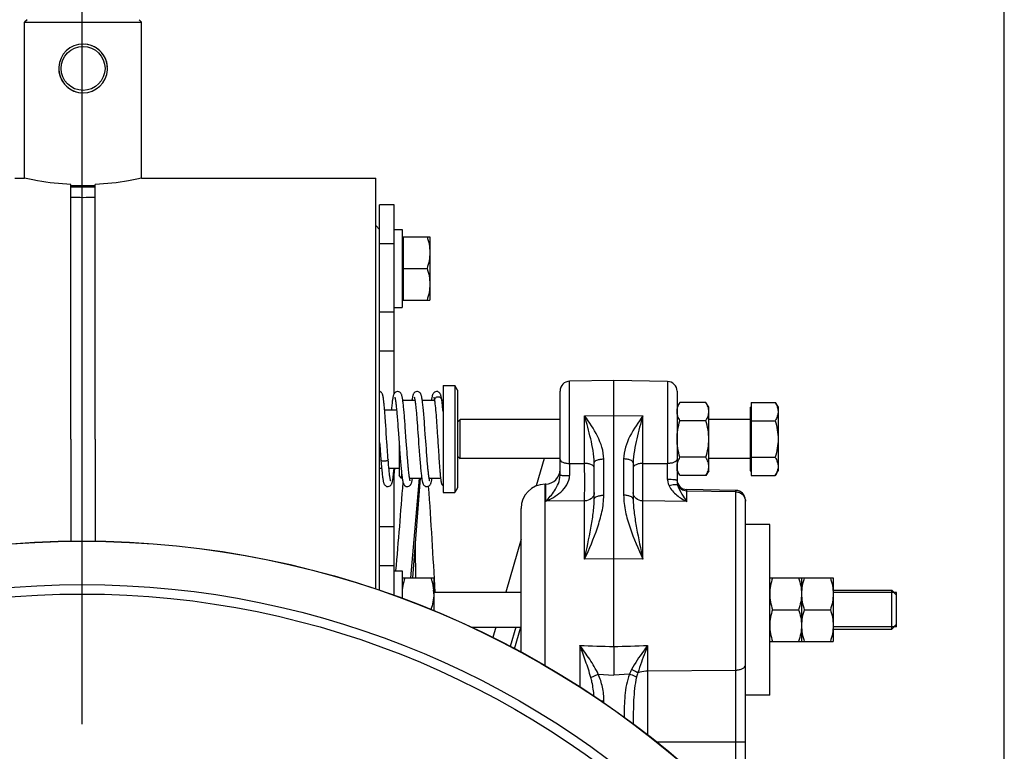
# Model space of a CAD drawing. Header units: millimetres. Extents: x 0 to 594, y 0 to 420.
# Tile 38 of 51: x 503 to 544, y 247 to 277. Entities that reach past the tile are written whole.
import ezdxf

# ---------------------------------------------------------------- set-up
doc = ezdxf.new("R2010")
doc.units = ezdxf.units.MM
doc.header["$LTSCALE"] = 32.67
doc.layers.get('0').update_dxf_attribs({"linetype": 'CONTINUOUS'})
doc.layers.add('3_ALL_AXES', color=7, linetype='CONTINUOUS')
doc.styles.get("Standard").update_dxf_attribs({"font": 'arial.ttf'})
doc.dimstyles.new('DIMSTYLE_1', dxfattribs={"dimtxt": 3, "dimasz": 3, "dimexe": 2, "dimexo": 1.5, "dimgap": 0.75, "dimtad": 1, "dimdec": 1, "dimlfac": 5, "dimdsep": 46, "dimtxsty": 'STANDARD', "dimblk": '_FILLED', "dimblk1": '_FILLED', "dimblk2": '_FILLED', "dimcen": 0.09, "dimadec": 1, "dimazin": 2, "dimtp": 0.5, "dimtm": 0.5, "dimtfac": 1, "dimtdec": 1, "dimtofl": 0, "dimtmove": 0, "dimatfit": 3, "dimldrblk": '_FILLED', "dimfxl": 1, "dimtolj": 1, "dimarcsym": 0})
doc.dimstyles.new('DIMSTYLE_4', dxfattribs={"dimtxt": 3, "dimasz": 3, "dimexe": 2, "dimexo": 1.5, "dimgap": 0.75, "dimtad": 1, "dimdec": 0, "dimlfac": 5, "dimdsep": 46, "dimtxsty": 'STANDARD', "dimblk": '_FILLED', "dimblk1": '_FILLED', "dimblk2": '_FILLED', "dimcen": 0.09, "dimadec": 0, "dimazin": 2, "dimtp": 0.5, "dimtm": 0.5, "dimtfac": 1, "dimtdec": 0, "dimtofl": 0, "dimtmove": 0, "dimatfit": 3, "dimldrblk": '_FILLED', "dimfxl": 1, "dimtolj": 1, "dimarcsym": 0})

# ---------------------------------------------------------------- blocks, each defined once
blk = doc.blocks.new('_FILLED')
at = {"color": 0, "linetype": 'BYBLOCK'}
blk.add_solid([(0, 0), (-1, 0.25), (-1, -0.25)], dxfattribs=at)
blk = doc.blocks.new('*D10')
at = {"color": 2, "linetype": 'CONTINUOUS'}
for p, q in [((452.62, 193.91), (452.62, 289.426)), ((505.76, 248.014), (505.76, 289.426)), ((452.62, 287.426), (479.19, 287.426)), ((505.76, 287.426), (479.19, 287.426))]:
    blk.add_line(p, q, dxfattribs=at)
at = {"color": 2, "linetype": 'CONTINUOUS', "xscale": 3, "yscale": 3, "zscale": 3, "rotation": 180}
blk.add_blockref('_FILLED', (452.62, 287.426), dxfattribs=at)
at = {"color": 2, "linetype": 'CONTINUOUS', "xscale": 3, "yscale": 3, "zscale": 3}
blk.add_blockref('_FILLED', (505.76, 287.426), dxfattribs=at)
at = {"color": 2, "linetype": 'CONTINUOUS', "insert": (479.19, 291.176), "char_height": 3, "width": 6.99257, "attachment_point": 2, "line_spacing_factor": 0.9}
blk.add_mtext('266', dxfattribs=at)
blk = doc.blocks.new('*D11')
at = {"color": 2, "linetype": 'CONTINUOUS'}
for p, q in [((505.76, 248.014), (505.76, 289.101)), ((543.568, 219.21), (543.568, 289.101)), ((505.76, 287.101), (524.664, 287.101)), ((543.568, 287.101), (524.664, 287.101))]:
    blk.add_line(p, q, dxfattribs=at)
at = {"color": 2, "linetype": 'CONTINUOUS', "xscale": 3, "yscale": 3, "zscale": 3, "rotation": 180}
blk.add_blockref('_FILLED', (505.76, 287.101), dxfattribs=at)
at = {"color": 2, "linetype": 'CONTINUOUS', "xscale": 3, "yscale": 3, "zscale": 3}
blk.add_blockref('_FILLED', (543.568, 287.101), dxfattribs=at)
at = {"color": 2, "linetype": 'CONTINUOUS', "insert": (524.664, 290.851), "char_height": 3, "width": 6.99257, "attachment_point": 2, "line_spacing_factor": 0.9}
blk.add_mtext('189', dxfattribs=at)

msp = doc.modelspace()

# ---------------------------------------------------------------- linework, layer by layer
at = {"color": 7, "linetype": 'CONTINUOUS'}
for p, q in [((503.5, 276.91), (503.4, 276.81)), ((503.4, 270.41), (503.4, 276.81)), ((503.4, 276.81), (508.2, 276.81)), ((508.1, 276.91), (508.2, 276.81)), ((508.2, 270.41), (508.2, 276.81)), ((505.3, 259.71), (505.3, 270.149)), ((506.3, 259.71), (506.3, 270.149)), ((518.56, 269.31), (517.96, 269.31)), ((518.56, 261.583), (518.56, 269.31)), ((518.56, 268.31), (518.88, 268.31)), ((518.88, 268.31), (518.88, 265.11)), ((518.88, 268.01), (518.92, 268.01)), ((518.92, 268.01), (518.92, 265.41)), ((518.88, 265.41), (518.92, 265.41)), ((518.56, 265.11), (518.88, 265.11)), ((518.56, 263.31), (517.96, 263.31)), ((527.56, 262.11), (525.753, 262.079)), ((527.56, 251.195), (527.56, 262.11)), ((529.767, 262.072), (527.56, 262.11)), ((520.56, 261.91), (521.045, 261.91)), ((521.045, 261.91), (521.045, 257.51)), ((521.16, 261.71), (521.045, 261.91)), ((521.16, 261.71), (521.16, 257.71)), ((525.36, 258.225), (525.36, 261.679)), ((530.16, 261.672), (530.16, 258.003)), ((518.909, 261.31), (519.408, 261.31)), ((519.709, 261.31), (520.208, 261.31)), ((520.21, 261.297), (520.212, 261.282)), ((520.508, 261.31), (520.56, 261.31)), ((518.164, 260.91), (518.655, 260.91)), ((520.256, 260.894), (520.265, 260.796)), ((533.16, 261.01), (533.16, 258.41)), ((533.16, 261.01), (533.2, 261.01)), ((533.2, 261.211), (533.2, 258.209)), ((521.16, 260.41), (521.26, 260.51)), ((521.26, 258.91), (521.26, 260.51)), ((525.36, 260.51), (521.26, 260.51)), ((533.16, 260.51), (531.46, 260.51)), ((518.212, 260.262), (518.201, 260.411)), ((518.222, 260.105), (518.212, 260.262)), ((518.72, 260.107), (518.733, 259.928)), ((519.025, 260.027), (519.014, 260.184)), ((519.519, 260.123), (519.531, 259.964)), ((519.833, 259.916), (519.82, 260.097)), ((518.258, 259.573), (518.246, 259.76)), ((518.733, 259.928), (518.76, 259.55)), ((519.864, 259.474), (519.833, 259.916)), ((518.76, 259.55), (518.774, 259.356)), ((518.76, 259.549), (518.76, 258.21)), ((519.075, 259.327), (519.064, 259.478)), ((519.085, 259.182), (519.075, 259.327)), ((519.561, 259.534), (519.574, 259.352)), ((519.876, 259.307), (519.864, 259.474)), ((518.318, 258.77), (518.31, 258.859)), ((520.374, 259.192), (520.384, 259.036)), ((521.16, 259.01), (521.26, 258.91)), ((525.36, 258.91), (521.26, 258.91)), ((533.16, 258.91), (531.46, 258.91)), ((517.96, 258.51), (518.041, 258.51)), ((518.341, 258.51), (518.76, 258.51)), ((518.56, 253.294), (518.56, 258.51)), ((519.943, 258.492), (519.937, 258.546)), ((526.76, 257.244), (526.76, 258.732)), ((528.36, 258.732), (528.36, 257.244)), ((518.86, 258.11), (518.76, 258.21)), ((518.86, 258.324), (518.86, 258.11)), ((518.86, 258.11), (518.887, 258.11)), ((519.189, 258.11), (519.687, 258.11)), ((519.234, 254.01), (519.593, 258.11)), ((519.319, 254.01), (519.637, 258.11)), ((519.989, 258.11), (520.458, 258.11)), ((533.16, 258.41), (533.2, 258.41)), ((521.16, 257.71), (521.045, 257.51)), ((524.771, 257.861), (524.743, 257.861)), ((532.567, 257.603), (530.553, 257.638)), ((520.56, 257.51), (521.045, 257.51)), ((523.76, 250.969), (523.76, 256.861)), ((532.96, 245.507), (532.96, 257.203)), ((518.56, 256.11), (517.96, 256.11)), ((518.56, 254.31), (518.88, 254.31)), ((518.88, 254.31), (518.88, 253.177)), ((538.96, 251.91), (538.96, 253.51)), ((539.16, 253.31), (538.96, 253.51)), ((539.16, 252.01), (539.16, 253.41)), ((523.546, 251.99), (523.32, 251.2)), ((539.16, 252.11), (538.96, 251.91))]:
    msp.add_line(p, q, dxfattribs=at)
at = {"color": 3, "linetype": 'CONTINUOUS'}
msp.add_line((517.96, 267.971), (517.96, 269.31), dxfattribs=at)
at = {"color": 9, "linetype": 'CONTINUOUS'}
for p, q in [((518.56, 267.71), (517.96, 267.71)), ((518.56, 264.91), (517.96, 264.91)), ((525.753, 258.706), (525.753, 262.079)), ((529.767, 262.072), (529.767, 258.705)), ((526.367, 260.662), (527.56, 260.67)), ((526.367, 258.707), (526.367, 260.662)), ((527.56, 260.67), (528.753, 260.662)), ((528.753, 258.707), (528.753, 260.662)), ((524.708, 258.91), (524.386, 257.788)), ((527.153, 257.404), (527.153, 258.892)), ((527.967, 258.892), (527.967, 257.404)), ((518.56, 258.227), (518.581, 258.51)), ((518.56, 258.227), (518.581, 258.51)), ((525.753, 258.706), (526.367, 258.707)), ((528.753, 258.707), (529.767, 258.705)), ((524.743, 250.417), (524.743, 257.861)), ((524.771, 257.155), (524.771, 257.861)), ((530.553, 257.153), (530.553, 257.638)), ((532.567, 257.542), (530.553, 257.575)), ((532.567, 245.507), (532.567, 257.603)), ((526.367, 257.169), (524.771, 257.155)), ((526.367, 254.782), (526.367, 257.169)), ((528.753, 254.782), (528.753, 257.169)), ((530.553, 257.153), (528.753, 257.169)), ((523.76, 255.605), (523.137, 253.43)), ((527.56, 254.79), (526.367, 254.782)), ((528.753, 254.782), (527.56, 254.79)), ((518.56, 254.51), (517.96, 254.51)), ((522.724, 251.99), (522.603, 251.568)), ((523.496, 251.108), (523.749, 251.99)), ((526.171, 251.245), (526.171, 249.543)), ((527.56, 251.195), (527.56, 250.025)), ((528.95, 251.245), (528.95, 247.579)), ((526.621, 249.931), (526.928, 250.063)), ((526.928, 250.063), (527.56, 250.025)), ((528.204, 250.063), (527.56, 250.025)), ((528.95, 250.204), (532.567, 250.235)), ((527.039, 248.969), (527.16, 248.969)), ((527.16, 248.886), (527.16, 248.969)), ((529.323, 247.288), (532.96, 247.288))]:
    msp.add_line(p, q, dxfattribs=at)
at = {"color": 2, "linetype": 'CONTINUOUS'}
for p, q in [((539.16, 253.41), (536.56, 253.41)), ((539.16, 252.01), (536.56, 252.01))]:
    msp.add_line(p, q, dxfattribs=at)
at = {"color": 7, "linetype": 'CONTINUOUS'}
for points in [[(518.201, 260.411), (518.196, 260.482), (518.192, 260.551), (518.187, 260.618), (518.182, 260.682), (518.177, 260.745), (518.172, 260.805), (518.168, 260.863), (518.163, 260.918), (518.159, 260.971), (518.154, 261.022), (518.15, 261.07), (518.146, 261.116), (518.141, 261.159), (518.137, 261.199), (518.133, 261.238), (518.129, 261.274), (518.125, 261.307), (518.121, 261.339), (518.117, 261.368), (518.113, 261.395), (518.109, 261.42), (518.105, 261.443), (518.101, 261.464), (518.097, 261.483), (518.092, 261.502), (518.087, 261.519), (518.082, 261.536), (518.075, 261.553), (518.067, 261.572), (518.054, 261.592), (518.035, 261.614), (518.006, 261.636), (517.971, 261.653), (517.96, 261.656)], [(518.698, 261.66), (518.689, 261.66), (518.649, 261.652), (518.612, 261.634), (518.582, 261.61), (518.563, 261.588), (518.55, 261.567), (518.54, 261.547), (518.533, 261.527), (518.526, 261.505), (518.519, 261.483), (518.513, 261.458), (518.508, 261.432), (518.502, 261.403), (518.496, 261.371), (518.491, 261.336), (518.485, 261.299), (518.479, 261.258), (518.474, 261.213), (518.468, 261.165), (518.462, 261.114), (518.456, 261.059), (518.45, 261), (518.444, 260.937), (518.441, 260.91)], [(519.014, 260.184), (519.008, 260.261), (519.002, 260.337), (518.997, 260.413), (518.991, 260.486), (518.985, 260.558), (518.979, 260.629), (518.974, 260.697), (518.968, 260.763), (518.962, 260.828), (518.957, 260.89), (518.951, 260.949), (518.946, 261.006), (518.94, 261.061), (518.934, 261.113), (518.929, 261.162), (518.923, 261.208), (518.918, 261.251), (518.912, 261.291), (518.907, 261.329), (518.901, 261.364), (518.896, 261.396), (518.89, 261.425), (518.884, 261.452), (518.878, 261.477), (518.872, 261.5), (518.865, 261.522), (518.857, 261.543), (518.847, 261.564), (518.834, 261.586), (518.816, 261.608), (518.788, 261.631), (518.753, 261.65), (518.712, 261.659), (518.698, 261.66)], [(519.498, 261.66), (519.489, 261.66), (519.448, 261.652), (519.411, 261.633), (519.382, 261.609), (519.363, 261.587), (519.35, 261.566), (519.34, 261.547), (519.333, 261.527), (519.326, 261.506), (519.32, 261.483), (519.314, 261.459), (519.308, 261.433), (519.302, 261.405), (519.297, 261.374), (519.291, 261.34), (519.287, 261.31)], [(519.82, 260.097), (519.813, 260.187), (519.807, 260.276), (519.8, 260.363), (519.794, 260.449), (519.787, 260.532), (519.781, 260.613), (519.774, 260.691), (519.768, 260.766), (519.762, 260.838), (519.755, 260.906), (519.749, 260.971), (519.743, 261.031), (519.737, 261.088), (519.731, 261.141), (519.725, 261.19), (519.72, 261.235), (519.714, 261.277), (519.709, 261.316), (519.703, 261.351), (519.698, 261.384), (519.692, 261.413), (519.687, 261.44), (519.681, 261.465), (519.676, 261.487), (519.67, 261.508), (519.663, 261.528), (519.656, 261.547), (519.646, 261.566), (519.634, 261.587), (519.616, 261.608), (519.588, 261.632), (519.552, 261.65), (519.511, 261.659), (519.498, 261.66)], [(520.298, 261.66), (520.289, 261.66), (520.249, 261.652), (520.212, 261.634), (520.183, 261.611), (520.164, 261.589), (520.151, 261.568), (520.142, 261.549), (520.134, 261.53), (520.127, 261.51), (520.121, 261.489), (520.115, 261.465), (520.109, 261.44), (520.104, 261.413), (520.099, 261.384), (520.093, 261.352), (520.088, 261.318), (520.087, 261.31)], [(520.508, 261.319), (520.505, 261.338), (520.5, 261.368), (520.495, 261.396), (520.491, 261.422), (520.486, 261.446), (520.481, 261.468), (520.476, 261.488), (520.47, 261.506), (520.464, 261.524), (520.458, 261.541), (520.45, 261.559), (520.44, 261.577), (520.427, 261.596), (520.407, 261.617), (520.379, 261.637), (520.345, 261.653), (520.307, 261.66), (520.298, 261.66)], [(518.583, 261.424), (518.583, 261.424), (518.585, 261.418), (518.587, 261.41), (518.59, 261.398), (518.594, 261.383), (518.598, 261.365), (518.602, 261.343), (518.606, 261.319), (518.611, 261.292), (518.615, 261.262), (518.62, 261.228), (518.625, 261.192), (518.63, 261.153), (518.635, 261.11), (518.64, 261.065), (518.645, 261.016), (518.65, 260.964), (518.656, 260.909), (518.661, 260.851), (518.667, 260.789), (518.672, 260.725), (518.678, 260.657), (518.684, 260.587), (518.69, 260.513), (518.696, 260.437), (518.702, 260.358), (518.708, 260.277), (518.714, 260.193), (518.72, 260.107)], [(519.383, 261.424), (519.383, 261.424), (519.385, 261.419), (519.387, 261.41), (519.39, 261.399), (519.394, 261.384), (519.397, 261.367), (519.401, 261.348), (519.405, 261.325), (519.409, 261.3), (519.414, 261.272), (519.418, 261.242), (519.423, 261.209), (519.427, 261.173), (519.432, 261.135), (519.436, 261.094), (519.441, 261.05), (519.446, 261.005), (519.451, 260.956), (519.456, 260.905), (519.461, 260.852), (519.466, 260.796), (519.471, 260.739), (519.476, 260.679), (519.481, 260.617), (519.487, 260.552), (519.492, 260.486), (519.497, 260.418), (519.503, 260.347), (519.508, 260.275), (519.514, 260.2), (519.519, 260.123)], [(520.182, 261.425), (520.182, 261.425), (520.184, 261.422), (520.186, 261.416), (520.188, 261.407), (520.191, 261.396), (520.194, 261.382), (520.198, 261.365), (520.202, 261.345), (520.206, 261.323), (520.21, 261.297)], [(520.212, 261.282), (520.22, 261.23), (520.229, 261.156), (520.238, 261.075), (520.247, 260.987), (520.256, 260.894)], [(520.56, 260.842), (520.555, 260.9), (520.539, 261.065), (520.523, 261.211), (520.508, 261.319)], [(520.265, 260.796), (520.273, 260.695), (520.281, 260.591), (520.289, 260.486), (520.297, 260.379), (520.305, 260.271), (520.312, 260.164), (520.319, 260.056), (520.326, 259.95), (520.333, 259.845)], [(518.246, 259.76), (518.234, 259.938), (518.222, 260.105)], [(519.064, 259.478), (519.042, 259.79), (519.025, 260.027)], [(519.531, 259.964), (519.549, 259.711), (519.561, 259.534)], [(520.333, 259.845), (520.346, 259.641), (520.352, 259.544), (520.358, 259.45), (520.374, 259.192)], [(517.96, 259.563), (517.965, 259.492), (517.981, 259.267), (517.997, 259.048), (518.011, 258.865)], [(518.31, 258.859), (518.303, 258.954), (518.295, 259.062), (518.287, 259.168), (518.279, 259.273), (518.272, 259.375), (518.265, 259.475), (518.258, 259.573)], [(518.774, 259.356), (518.781, 259.259), (518.788, 259.164), (518.795, 259.073), (518.802, 258.984), (518.808, 258.899), (518.815, 258.818), (518.821, 258.741), (518.827, 258.668), (518.833, 258.598), (518.839, 258.531), (518.845, 258.469), (518.851, 258.409), (518.857, 258.353), (518.863, 258.301), (518.868, 258.251), (518.874, 258.205), (518.88, 258.161), (518.885, 258.121)], [(519.574, 259.352), (519.581, 259.262), (519.587, 259.173), (519.594, 259.087), (519.6, 259.003), (519.606, 258.922), (519.613, 258.843), (519.619, 258.768), (519.625, 258.695), (519.631, 258.625), (519.637, 258.559), (519.643, 258.496), (519.648, 258.436), (519.654, 258.379), (519.66, 258.326), (519.665, 258.276), (519.671, 258.229), (519.676, 258.185), (519.682, 258.144), (519.687, 258.106), (519.693, 258.071), (519.698, 258.038), (519.704, 258.009), (519.709, 257.981), (519.715, 257.956), (519.721, 257.932), (519.727, 257.91), (519.734, 257.89), (519.742, 257.871), (519.751, 257.852), (519.764, 257.831), (519.783, 257.81), (519.81, 257.787), (519.846, 257.769), (519.887, 257.761), (519.898, 257.76)], [(519.937, 258.546), (519.932, 258.603), (519.927, 258.663), (519.921, 258.725), (519.916, 258.789), (519.911, 258.857), (519.905, 258.926), (519.899, 258.998), (519.894, 259.072), (519.888, 259.148), (519.882, 259.227), (519.876, 259.307)], [(518.011, 258.865), (518.015, 258.815), (518.021, 258.739), (518.027, 258.665), (518.034, 258.595), (518.04, 258.527), (518.046, 258.462), (518.052, 258.4), (518.058, 258.342), (518.064, 258.287), (518.07, 258.236), (518.076, 258.188), (518.082, 258.144), (518.088, 258.103), (518.094, 258.065), (518.099, 258.031), (518.105, 258), (518.111, 257.971), (518.117, 257.945), (518.124, 257.921), (518.131, 257.899), (518.138, 257.878), (518.148, 257.857), (518.161, 257.835), (518.181, 257.812), (518.21, 257.787), (518.248, 257.769), (518.289, 257.76), (518.298, 257.76)], [(519.213, 257.996), (519.213, 257.997), (519.211, 258.002), (519.209, 258.01), (519.206, 258.022), (519.202, 258.037), (519.199, 258.054), (519.195, 258.074), (519.191, 258.098), (519.186, 258.123), (519.182, 258.151), (519.178, 258.182), (519.173, 258.215), (519.169, 258.25), (519.164, 258.288), (519.16, 258.328), (519.155, 258.37), (519.15, 258.414), (519.146, 258.461), (519.141, 258.51), (519.136, 258.561), (519.131, 258.614), (519.126, 258.669), (519.121, 258.727), (519.116, 258.786), (519.111, 258.847), (519.106, 258.911), (519.101, 258.976), (519.096, 259.043), (519.091, 259.111), (519.085, 259.182)], [(520.384, 259.036), (520.389, 258.961), (520.394, 258.89), (520.399, 258.821), (520.403, 258.755), (520.408, 258.692), (520.412, 258.631), (520.416, 258.573), (520.421, 258.517), (520.425, 258.463), (520.429, 258.412), (520.433, 258.363), (520.437, 258.317), (520.441, 258.273), (520.445, 258.232), (520.449, 258.193), (520.453, 258.156), (520.457, 258.122), (520.46, 258.09), (520.464, 258.06), (520.468, 258.033), (520.471, 258.008), (520.475, 257.985), (520.479, 257.963), (520.483, 257.944), (520.487, 257.926), (520.491, 257.909), (520.495, 257.893), (520.5, 257.877), (520.507, 257.861), (520.515, 257.844), (520.528, 257.825), (520.547, 257.804), (520.56, 257.793)], [(518.298, 257.76), (518.312, 257.761), (518.353, 257.771), (518.39, 257.79), (518.418, 257.814), (518.435, 257.836), (518.448, 257.856), (518.457, 257.876), (518.464, 257.895), (518.471, 257.915), (518.477, 257.936), (518.482, 257.959), (518.488, 257.984), (518.493, 258.011), (518.498, 258.04), (518.504, 258.072), (518.509, 258.107), (518.514, 258.144), (518.52, 258.184), (518.525, 258.227), (518.53, 258.272), (518.536, 258.321), (518.541, 258.372), (518.547, 258.426), (518.552, 258.482), (518.555, 258.51)], [(518.414, 257.995), (518.413, 257.996), (518.412, 258.002), (518.409, 258.011), (518.405, 258.024), (518.401, 258.041), (518.397, 258.063), (518.392, 258.088), (518.387, 258.117), (518.382, 258.15), (518.377, 258.187), (518.372, 258.227), (518.366, 258.269), (518.361, 258.315), (518.356, 258.363), (518.35, 258.412), (518.345, 258.463), (518.34, 258.515), (518.335, 258.568), (518.331, 258.62), (518.326, 258.672), (518.322, 258.722), (518.318, 258.77)], [(520.013, 257.996), (520.013, 257.997), (520.012, 258.001), (520.009, 258.01), (520.006, 258.021), (520.003, 258.035), (519.999, 258.053), (519.995, 258.073), (519.991, 258.097), (519.986, 258.123), (519.982, 258.153), (519.977, 258.185), (519.973, 258.22), (519.968, 258.259), (519.963, 258.3), (519.958, 258.344), (519.953, 258.39), (519.948, 258.44), (519.943, 258.492)], [(518.885, 258.121), (518.891, 258.084), (518.896, 258.049), (518.902, 258.017), (518.908, 257.988), (518.913, 257.962), (518.919, 257.938), (518.926, 257.915), (518.933, 257.894), (518.94, 257.874), (518.95, 257.854), (518.963, 257.832), (518.982, 257.81), (519.012, 257.786), (519.049, 257.768), (519.089, 257.76), (519.098, 257.76)], [(519.098, 257.76), (519.112, 257.761), (519.154, 257.771), (519.19, 257.79), (519.217, 257.814), (519.235, 257.835), (519.247, 257.856), (519.257, 257.876), (519.264, 257.896), (519.271, 257.916), (519.277, 257.938), (519.283, 257.962), (519.289, 257.989), (519.294, 258.017), (519.3, 258.049), (519.305, 258.083), (519.309, 258.11)], [(519.898, 257.76), (519.913, 257.761), (519.954, 257.771), (519.989, 257.789), (520.016, 257.812), (520.034, 257.833), (520.046, 257.854), (520.056, 257.874), (520.064, 257.895), (520.071, 257.917), (520.078, 257.94), (520.084, 257.966), (520.09, 257.993), (520.095, 258.024), (520.101, 258.057), (520.107, 258.093), (520.109, 258.11)]]:
    msp.add_lwpolyline(points, dxfattribs=at)
for centre, radius in [((505.8, 274.91), 0.9), ((505.76, 217.71), 37.818)]:
    msp.add_circle(centre, radius, dxfattribs=at)
at = {"color": 9, "linetype": 'CONTINUOUS'}
for radius in [37.808, 36.032, 35.643]:
    msp.add_circle((505.76, 217.71), radius, dxfattribs=at)
at = {"color": 7, "linetype": 'CONTINUOUS'}
for centre, radius, start, end in [((505.8, 274.91), 1, 90.0031, 264.0681), ((505.8, 274.91), 1, 270.0031, 84.0683), ((505.8, 279.555), 9.932, 267.1143, 272.8857), ((525.76, 261.679), 0.4, 91, 180), ((529.76, 261.672), 0.4, 0, 89), ((524.76, 258.461), 0.6, 271, 360), ((530.56, 258.038), 0.4, 180, 269), ((524.76, 256.861), 1, 91, 180), ((532.56, 257.203), 0.4, 0, 89)]:
    msp.add_arc(centre, radius, start, end, dxfattribs=at)
at = {"color": 9, "linetype": 'CONTINUOUS'}
for centre, radius, start, end in [((675.002, 257.855), 149.251, 179.67342, 179.86079), ((383.451, 257.86), 146.319, 0.07464, 0.33083), ((263.78, 276.772), 255.838, 354.96301, 355.77519), ((-186.829, 244.583), 706.34, 0.76471, 0.878468)]:
    msp.add_arc(centre, radius, start, end, dxfattribs=at)
at = {"color": 7, "linetype": 'CONTINUOUS'}
for points, knots in [([(505.3, 270.149), (504.843, 270.171), (504.205, 270.244), (503.578, 270.37), (503.4, 270.41)], [0, 0, 0, 0, 0.715438, 1, 1, 1, 1]), ([(508.2, 270.41), (508.023, 270.37), (507.395, 270.244), (506.757, 270.171), (506.3, 270.149)], [0, 0, 0, 0, 0.284562, 1, 1, 1, 1])]:
    msp.add_open_spline(points, degree=3, knots=knots, dxfattribs=at)
at = {"color": 9, "linetype": 'CONTINUOUS'}
for points, knots in [([(520.36, 261.433), (520.339, 261.433), (520.297, 261.425), (520.245, 261.392), (520.212, 261.34), (520.209, 261.301), (520.212, 261.282)], [0, 0, 0, 0, 0.264628, 0.521624, 0.763379, 1, 1, 1, 1]), ([(520.508, 261.319), (520.506, 261.335), (520.494, 261.367), (520.447, 261.416), (520.395, 261.433), (520.36, 261.433)], [0, 0, 0, 0, 0.237236, 0.483791, 1, 1, 1, 1]), ([(527.153, 258.892), (527.153, 259.215), (526.928, 259.859), (526.556, 260.391), (526.367, 260.662)], [0, 0, 0, 0, 0.494324, 1, 1, 1, 1]), ([(526.76, 258.732), (526.76, 258.9), (526.722, 259.234), (526.587, 259.878), (526.457, 260.351), (526.367, 260.662)], [0, 0, 0, 0, 0.25518, 0.508886, 1, 1, 1, 1]), ([(528.753, 260.662), (528.564, 260.391), (528.193, 259.859), (527.967, 259.215), (527.967, 258.892)], [0, 0, 0, 0, 0.505676, 1, 1, 1, 1]), ([(528.753, 260.662), (528.663, 260.351), (528.533, 259.878), (528.398, 259.234), (528.36, 258.9), (528.36, 258.732)], [0, 0, 0, 0, 0.491114, 0.744821, 1, 1, 1, 1]), ([(518.16, 258.798), (518.141, 258.798), (518.106, 258.801), (518.052, 258.815), (518.013, 258.843), (518.011, 258.865)], [0, 0, 0, 0, 0.325029, 0.617333, 1, 1, 1, 1]), ([(518.309, 258.871), (518.31, 258.861), (518.301, 258.837), (518.265, 258.816), (518.217, 258.801), (518.18, 258.798), (518.16, 258.798)], [0, 0, 0, 0, 0.162729, 0.383437, 0.673417, 1, 1, 1, 1]), ([(525.36, 258.876), (525.36, 258.82), (525.445, 258.765), (525.536, 258.734), (525.629, 258.712), (525.703, 258.706), (525.753, 258.706)], [0, 0, 0, 0, 0.3674, 0.507736, 0.662923, 1, 1, 1, 1]), ([(526.76, 258.732), (526.76, 258.786), (526.87, 258.851), (527.006, 258.883), (527.103, 258.892), (527.153, 258.892)], [0, 0, 0, 0, 0.361315, 0.658824, 1, 1, 1, 1]), ([(528.36, 258.732), (528.36, 258.786), (528.25, 258.851), (528.114, 258.883), (528.018, 258.892), (527.967, 258.892)], [0, 0, 0, 0, 0.361315, 0.658824, 1, 1, 1, 1]), ([(530.16, 258.875), (530.16, 258.82), (530.075, 258.764), (529.985, 258.733), (529.891, 258.712), (529.818, 258.706), (529.767, 258.705)], [0, 0, 0, 0, 0.367821, 0.508101, 0.663191, 1, 1, 1, 1]), ([(526.367, 257.169), (526.369, 257.394), (526.37, 257.907), (526.369, 258.42), (526.367, 258.707)], [0, 0, 0, 0, 0.440163, 1, 1, 1, 1]), ([(526.76, 258.539), (526.76, 258.594), (526.675, 258.649), (526.585, 258.679), (526.491, 258.701), (526.418, 258.707), (526.367, 258.707)], [0, 0, 0, 0, 0.366756, 0.507178, 0.662514, 1, 1, 1, 1]), ([(528.753, 258.707), (528.703, 258.707), (528.629, 258.701), (528.536, 258.679), (528.445, 258.649), (528.36, 258.594), (528.36, 258.539)], [0, 0, 0, 0, 0.337486, 0.492822, 0.633244, 1, 1, 1, 1]), ([(528.753, 257.169), (528.751, 257.394), (528.75, 257.907), (528.751, 258.42), (528.753, 258.707)], [0, 0, 0, 0, 0.440164, 1, 1, 1, 1]), ([(524.771, 257.155), (524.902, 257.287), (525.171, 257.596), (525.36, 257.997), (525.36, 258.225)], [0, 0, 0, 0, 0.449712, 1, 1, 1, 1]), ([(524.771, 257.155), (524.88, 257.202), (525.096, 257.311), (525.399, 257.53), (525.659, 257.821), (525.751, 258.084), (525.751, 258.218)], [0, 0, 0, 0, 0.234497, 0.479264, 0.734715, 1, 1, 1, 1]), ([(525.36, 258.225), (525.36, 258.224), (525.364, 258.224), (525.368, 258.223), (525.378, 258.223), (525.397, 258.222), (525.43, 258.221), (525.478, 258.22), (525.536, 258.219), (525.628, 258.218), (525.701, 258.218), (525.751, 258.218)], [0, 0, 0, 0, 0.005078, 0.019478, 0.043232, 0.076127, 0.168082, 0.291937, 0.443076, 0.615861, 1, 1, 1, 1]), ([(529.769, 258.051), (529.769, 258.028), (529.776, 257.94), (529.804, 257.854), (529.831, 257.795)], [0, 0, 0, 0, 0.254167, 1, 1, 1, 1]), ([(530.16, 258.003), (530.16, 258.007), (530.149, 258.016), (530.127, 258.022), (530.091, 258.031), (530.021, 258.04), (529.912, 258.049), (529.819, 258.051), (529.769, 258.051)], [0, 0, 0, 0, 0.029712, 0.089435, 0.181837, 0.304563, 0.623192, 1, 1, 1, 1]), ([(530.191, 257.807), (530.179, 257.82), (530.133, 257.837), (530.011, 257.84), (529.906, 257.817), (529.831, 257.795)], [0, 0, 0, 0, 0.146313, 0.369839, 1, 1, 1, 1]), ([(529.831, 257.795), (529.902, 257.642), (530.131, 257.39), (530.411, 257.221), (530.553, 257.153)], [0, 0, 0, 0, 0.516877, 1, 1, 1, 1]), ([(530.16, 258.003), (530.16, 257.985), (530.164, 257.919), (530.178, 257.854), (530.191, 257.807)], [0, 0, 0, 0, 0.269553, 1, 1, 1, 1]), ([(530.553, 257.575), (530.477, 257.576), (530.326, 257.62), (530.221, 257.74), (530.191, 257.807)], [0, 0, 0, 0, 0.507066, 1, 1, 1, 1]), ([(530.191, 257.807), (530.227, 257.679), (530.341, 257.453), (530.483, 257.247), (530.553, 257.153)], [0, 0, 0, 0, 0.53162, 1, 1, 1, 1]), ([(526.76, 257.513), (526.76, 257.468), (526.738, 257.376), (526.619, 257.223), (526.466, 257.17), (526.367, 257.169)], [0, 0, 0, 0, 0.234552, 0.479601, 1, 1, 1, 1]), ([(526.367, 254.782), (526.555, 255.203), (526.836, 255.836), (527.094, 256.72), (527.153, 257.177), (527.153, 257.404)], [0, 0, 0, 0, 0.502468, 0.752068, 1, 1, 1, 1]), ([(526.367, 254.782), (526.454, 255.206), (526.588, 255.828), (526.724, 256.649), (526.76, 257.049), (526.76, 257.244)], [0, 0, 0, 0, 0.519926, 0.764872, 1, 1, 1, 1]), ([(526.76, 257.244), (526.76, 257.298), (526.87, 257.364), (527.006, 257.395), (527.103, 257.404), (527.153, 257.404)], [0, 0, 0, 0, 0.361315, 0.658824, 1, 1, 1, 1]), ([(528.36, 257.244), (528.36, 257.298), (528.25, 257.364), (528.114, 257.395), (528.018, 257.404), (527.967, 257.404)], [0, 0, 0, 0, 0.361315, 0.658824, 1, 1, 1, 1]), ([(527.967, 257.404), (527.967, 257.177), (528.027, 256.72), (528.284, 255.836), (528.566, 255.203), (528.753, 254.782)], [0, 0, 0, 0, 0.247932, 0.497532, 1, 1, 1, 1]), ([(528.753, 257.169), (528.654, 257.17), (528.501, 257.223), (528.382, 257.376), (528.36, 257.468), (528.36, 257.513)], [0, 0, 0, 0, 0.520399, 0.765448, 1, 1, 1, 1]), ([(528.36, 257.244), (528.36, 257.049), (528.396, 256.649), (528.532, 255.828), (528.666, 255.206), (528.753, 254.782)], [0, 0, 0, 0, 0.235128, 0.480074, 1, 1, 1, 1]), ([(532.567, 257.542), (532.618, 257.541), (532.721, 257.52), (532.851, 257.437), (532.939, 257.312), (532.96, 257.212), (532.96, 257.164)], [0, 0, 0, 0, 0.256488, 0.509165, 0.756492, 1, 1, 1, 1]), ([(526.928, 250.063), (526.826, 250.275), (526.584, 250.679), (526.309, 251.058), (526.17, 251.245)], [0, 0, 0, 0, 0.503006, 1, 1, 1, 1]), ([(526.621, 249.931), (526.559, 250.155), (526.412, 250.595), (526.251, 251.029), (526.171, 251.245)], [0, 0, 0, 0, 0.501649, 1, 1, 1, 1]), ([(528.95, 251.245), (528.891, 251.166), (528.656, 250.846), (528.434, 250.514), (528.293, 250.25)], [0, 0, 0, 0, 0.247633, 1, 1, 1, 1]), ([(528.95, 251.245), (528.915, 251.153), (528.778, 250.783), (528.643, 250.412), (528.555, 250.128)], [0, 0, 0, 0, 0.2491, 1, 1, 1, 1]), ([(532.567, 250.235), (532.618, 250.235), (532.713, 250.245), (532.839, 250.284), (532.93, 250.342), (532.96, 250.402), (532.96, 250.429)], [0, 0, 0, 0, 0.322514, 0.607781, 0.831776, 1, 1, 1, 1]), ([(527.16, 248.969), (527.16, 249.156), (527.116, 249.531), (527.002, 249.891), (526.928, 250.063)], [0, 0, 0, 0, 0.49993, 1, 1, 1, 1]), ([(528.204, 250.063), (528.151, 249.925), (528.074, 249.636), (527.994, 249.047), (527.986, 248.6), (527.985, 248.303)], [0, 0, 0, 0, 0.249862, 0.4999, 1, 1, 1, 1]), ([(528.501, 249.949), (528.482, 249.956), (528.383, 249.995), (528.284, 250.033), (528.204, 250.063)], [0, 0, 0, 0, 0.19501, 1, 1, 1, 1]), ([(528.555, 250.128), (528.537, 250.136), (528.449, 250.176), (528.362, 250.217), (528.293, 250.25)], [0, 0, 0, 0, 0.206139, 1, 1, 1, 1]), ([(528.501, 249.949), (528.46, 249.794), (528.408, 249.477), (528.362, 248.837), (528.36, 248.354), (528.36, 248.032)], [0, 0, 0, 0, 0.248784, 0.498453, 1, 1, 1, 1]), ([(528.555, 250.128), (528.583, 250.141), (528.71, 250.186), (528.846, 250.203), (528.95, 250.204)], [0, 0, 0, 0, 0.227913, 1, 1, 1, 1]), ([(526.754, 249.163), (526.741, 249.357), (526.701, 249.616), (526.638, 249.868), (526.621, 249.931)], [0, 0, 0, 0, 0.749227, 1, 1, 1, 1])]:
    msp.add_open_spline(points, degree=3, knots=knots, dxfattribs=at)
for points in [[(519.955, 257.771), (520.063, 256.325), (520.147, 254.878), (520.221, 253.43)], [(526.171, 251.245), (526.634, 251.228), (527.097, 251.211), (527.56, 251.195)], [(527.56, 251.195), (528.023, 251.211), (528.486, 251.228), (528.95, 251.245)], [(528.293, 250.25), (528.26, 250.189), (528.231, 250.127), (528.204, 250.063)], [(528.555, 250.128), (528.535, 250.069), (528.517, 250.009), (528.501, 249.949)]]:
    msp.add_open_spline(points, degree=3, dxfattribs=at)
at = {"layer": '3_ALL_AXES', "color": 7, "linetype": 'CONTINUOUS'}
for p, q in [((503, 270.41), (503.4, 270.41)), ((508.2, 270.41), (517.8, 270.41)), ((517.8, 253.558), (517.8, 270.41)), ((505.3, 270.11), (506.3, 270.11)), ((506.3, 270.034), (505.3, 270.034)), ((517.96, 268.31), (517.8, 268.47)), ((517.96, 253.502), (517.96, 267.971)), ((518.92, 268.01), (520.02, 268.01)), ((520.02, 268.01), (520.02, 265.41)), ((518.92, 266.71), (519.904, 266.71)), ((518.92, 265.41), (520.02, 265.41)), ((520.56, 261.91), (520.56, 257.51)), ((530.276, 261.211), (530.16, 261.01)), ((531.344, 261.211), (530.276, 261.211)), ((531.46, 261.01), (531.344, 261.211)), ((531.46, 258.41), (531.46, 261.01)), ((533.2, 261.211), (534.184, 261.211)), ((534.184, 261.211), (534.3, 261.01)), ((534.3, 261.01), (534.3, 258.41)), ((531.344, 260.461), (530.276, 260.461)), ((533.2, 260.461), (534.184, 260.461)), ((505.3, 259.71), (505.3, 255.521)), ((506.3, 259.71), (506.3, 255.52)), ((530.16, 258.853), (530.16, 258.875)), ((531.344, 258.96), (530.276, 258.96)), ((533.2, 258.96), (534.184, 258.96)), ((530.16, 258.41), (530.16, 258.584)), ((530.276, 258.209), (530.16, 258.41)), ((531.344, 258.209), (530.276, 258.209)), ((531.46, 258.41), (531.344, 258.209)), ((533.2, 258.209), (534.184, 258.209)), ((534.184, 258.209), (534.3, 258.41)), ((533.96, 256.21), (532.96, 256.21)), ((533.96, 249.21), (533.96, 256.21)), ((518.88, 254.01), (520.18, 254.01)), ((520.18, 254.01), (520.18, 252.667)), ((533.96, 254.01), (536.56, 254.01)), ((535.26, 254.01), (535.26, 251.41)), ((536.56, 254.01), (536.56, 251.41)), ((520.18, 253.43), (523.76, 253.43)), ((536.56, 253.51), (538.96, 253.51)), ((534.076, 252.71), (535.144, 252.71)), ((535.376, 252.71), (536.444, 252.71)), ((521.731, 251.99), (523.76, 251.99)), ((536.56, 251.91), (538.96, 251.91)), ((533.96, 251.41), (536.56, 251.41)), ((533.96, 249.21), (532.96, 249.21))]:
    msp.add_line(p, q, dxfattribs=at)
for centre, radius, start, end in [((505.8, 274.91), 1, 3.5553, 90), ((505.8, 274.91), 1, 183.4526, 270), ((533.591, 260.806), 0.712, 16.0572, 17.4863), ((520.604, 253.361), 1.723, 180.0331, 186.2766), ((518.439, 253.357), 1.741, 4.2928, 5.0743), ((518.475, 253.36), 1.705, 0.0109, 4.3013)]:
    msp.add_arc(centre, radius, start, end, dxfattribs=at)
for points, knots in [([(519.904, 268.01), (519.939, 267.905), (519.998, 267.691), (520.02, 267.47), (520.02, 267.36)], [0, 0, 0, 0, 0.501873, 1, 1, 1, 1]), ([(520.02, 267.36), (520.02, 267.25), (519.998, 267.029), (519.939, 266.815), (519.904, 266.71)], [0, 0, 0, 0, 0.498127, 1, 1, 1, 1]), ([(519.904, 266.71), (519.939, 266.605), (519.998, 266.391), (520.02, 266.17), (520.02, 266.06)], [0, 0, 0, 0, 0.501873, 1, 1, 1, 1]), ([(520.02, 266.06), (520.02, 265.95), (519.998, 265.729), (519.939, 265.515), (519.904, 265.41)], [0, 0, 0, 0, 0.498127, 1, 1, 1, 1]), ([(530.16, 260.836), (530.16, 260.868), (530.166, 260.932), (530.198, 261.061), (530.242, 261.152), (530.276, 261.211)], [0, 0, 0, 0, 0.240576, 0.485848, 1, 1, 1, 1]), ([(531.46, 260.836), (531.46, 260.868), (531.455, 260.932), (531.422, 261.061), (531.378, 261.152), (531.344, 261.211)], [0, 0, 0, 0, 0.240576, 0.485848, 1, 1, 1, 1]), ([(534.184, 261.211), (534.193, 261.196), (534.227, 261.134), (534.255, 261.07), (534.271, 261.02)], [0, 0, 0, 0, 0.256761, 1, 1, 1, 1]), ([(534.276, 261.003), (534.28, 260.989), (534.294, 260.935), (534.3, 260.878), (534.3, 260.836)], [0, 0, 0, 0, 0.253591, 1, 1, 1, 1]), ([(530.276, 260.461), (530.242, 260.52), (530.198, 260.611), (530.166, 260.74), (530.16, 260.804), (530.16, 260.836)], [0, 0, 0, 0, 0.514153, 0.759424, 1, 1, 1, 1]), ([(530.16, 259.71), (530.16, 259.837), (530.182, 260.091), (530.241, 260.339), (530.276, 260.461)], [0, 0, 0, 0, 0.499896, 1, 1, 1, 1]), ([(531.344, 260.461), (531.378, 260.52), (531.422, 260.611), (531.455, 260.74), (531.46, 260.804), (531.46, 260.836)], [0, 0, 0, 0, 0.514153, 0.759424, 1, 1, 1, 1]), ([(531.46, 259.71), (531.46, 259.837), (531.438, 260.091), (531.379, 260.339), (531.344, 260.461)], [0, 0, 0, 0, 0.499896, 1, 1, 1, 1]), ([(534.3, 260.836), (534.3, 260.772), (534.276, 260.639), (534.218, 260.52), (534.184, 260.461)], [0, 0, 0, 0, 0.485077, 1, 1, 1, 1]), ([(534.184, 260.461), (534.219, 260.339), (534.278, 260.091), (534.3, 259.837), (534.3, 259.71)], [0, 0, 0, 0, 0.500096, 1, 1, 1, 1]), ([(530.276, 258.96), (530.241, 259.081), (530.182, 259.329), (530.16, 259.583), (530.16, 259.71)], [0, 0, 0, 0, 0.500104, 1, 1, 1, 1]), ([(531.344, 258.96), (531.379, 259.081), (531.438, 259.329), (531.46, 259.583), (531.46, 259.71)], [0, 0, 0, 0, 0.500104, 1, 1, 1, 1]), ([(534.3, 259.71), (534.3, 259.583), (534.278, 259.329), (534.219, 259.081), (534.184, 258.96)], [0, 0, 0, 0, 0.499904, 1, 1, 1, 1]), ([(530.16, 258.584), (530.16, 258.616), (530.166, 258.68), (530.198, 258.809), (530.242, 258.901), (530.276, 258.96)], [0, 0, 0, 0, 0.240576, 0.485848, 1, 1, 1, 1]), ([(531.46, 258.584), (531.46, 258.616), (531.455, 258.68), (531.422, 258.809), (531.378, 258.901), (531.344, 258.96)], [0, 0, 0, 0, 0.240576, 0.485848, 1, 1, 1, 1]), ([(534.184, 258.96), (534.218, 258.901), (534.276, 258.781), (534.3, 258.648), (534.3, 258.584)], [0, 0, 0, 0, 0.514923, 1, 1, 1, 1]), ([(530.276, 258.209), (530.242, 258.268), (530.198, 258.359), (530.166, 258.488), (530.16, 258.552), (530.16, 258.584)], [0, 0, 0, 0, 0.514153, 0.759424, 1, 1, 1, 1]), ([(531.344, 258.209), (531.378, 258.268), (531.422, 258.359), (531.455, 258.488), (531.46, 258.552), (531.46, 258.584)], [0, 0, 0, 0, 0.514153, 0.759424, 1, 1, 1, 1]), ([(534.3, 258.584), (534.3, 258.52), (534.276, 258.388), (534.218, 258.268), (534.184, 258.209)], [0, 0, 0, 0, 0.485077, 1, 1, 1, 1]), ([(518.996, 254.01), (518.961, 253.905), (518.902, 253.691), (518.88, 253.47), (518.88, 253.36)], [0, 0, 0, 0, 0.501873, 1, 1, 1, 1]), ([(520.064, 254.01), (520.078, 253.969), (520.128, 253.807), (520.162, 253.638), (520.173, 253.511)], [0, 0, 0, 0, 0.25143, 1, 1, 1, 1]), ([(534.076, 254.01), (534.041, 253.905), (533.982, 253.691), (533.96, 253.47), (533.96, 253.36)], [0, 0, 0, 0, 0.501873, 1, 1, 1, 1]), ([(535.144, 254.01), (535.179, 253.905), (535.238, 253.691), (535.26, 253.47), (535.26, 253.36)], [0, 0, 0, 0, 0.501873, 1, 1, 1, 1]), ([(535.376, 254.01), (535.341, 253.905), (535.282, 253.691), (535.26, 253.47), (535.26, 253.36)], [0, 0, 0, 0, 0.501873, 1, 1, 1, 1]), ([(536.444, 254.01), (536.479, 253.905), (536.538, 253.691), (536.56, 253.47), (536.56, 253.36)], [0, 0, 0, 0, 0.501873, 1, 1, 1, 1]), ([(520.18, 253.36), (520.18, 253.251), (520.158, 253.031), (520.1, 252.819), (520.065, 252.714)], [0, 0, 0, 0, 0.498146, 1, 1, 1, 1]), ([(533.96, 253.36), (533.96, 253.25), (533.982, 253.029), (534.041, 252.815), (534.076, 252.71)], [0, 0, 0, 0, 0.498127, 1, 1, 1, 1]), ([(535.26, 253.36), (535.26, 253.25), (535.238, 253.029), (535.179, 252.815), (535.144, 252.71)], [0, 0, 0, 0, 0.498127, 1, 1, 1, 1]), ([(535.26, 253.36), (535.26, 253.25), (535.282, 253.029), (535.341, 252.815), (535.376, 252.71)], [0, 0, 0, 0, 0.498127, 1, 1, 1, 1]), ([(536.56, 253.36), (536.56, 253.25), (536.538, 253.029), (536.479, 252.815), (536.444, 252.71)], [0, 0, 0, 0, 0.498127, 1, 1, 1, 1]), ([(534.076, 252.71), (534.041, 252.605), (533.982, 252.391), (533.96, 252.17), (533.96, 252.06)], [0, 0, 0, 0, 0.501873, 1, 1, 1, 1]), ([(535.144, 252.71), (535.179, 252.605), (535.238, 252.391), (535.26, 252.17), (535.26, 252.06)], [0, 0, 0, 0, 0.501873, 1, 1, 1, 1]), ([(535.376, 252.71), (535.341, 252.605), (535.282, 252.391), (535.26, 252.17), (535.26, 252.06)], [0, 0, 0, 0, 0.501873, 1, 1, 1, 1]), ([(536.444, 252.71), (536.479, 252.605), (536.538, 252.391), (536.56, 252.17), (536.56, 252.06)], [0, 0, 0, 0, 0.501873, 1, 1, 1, 1]), ([(533.96, 252.06), (533.96, 251.95), (533.982, 251.729), (534.041, 251.515), (534.076, 251.41)], [0, 0, 0, 0, 0.498127, 1, 1, 1, 1]), ([(535.26, 252.06), (535.26, 251.95), (535.238, 251.729), (535.179, 251.515), (535.144, 251.41)], [0, 0, 0, 0, 0.498127, 1, 1, 1, 1]), ([(535.26, 252.06), (535.26, 251.95), (535.282, 251.729), (535.341, 251.515), (535.376, 251.41)], [0, 0, 0, 0, 0.498127, 1, 1, 1, 1]), ([(536.56, 252.06), (536.56, 251.95), (536.538, 251.729), (536.479, 251.515), (536.444, 251.41)], [0, 0, 0, 0, 0.498127, 1, 1, 1, 1])]:
    msp.add_open_spline(points, degree=3, knots=knots, dxfattribs=at)

# ---------------------------------------------------------------- dimensions: what is measured, and where the dimension line sits
at = {"color": 2, "linetype": 'CONTINUOUS'}
for base, p1, p2, dimstyle, picture, middle in [((505.76, 287.426), (452.62, 192.41), (505.76, 246.514), 'DIMSTYLE_4', '*D10', (479.152, 287.426)), ((543.568, 287.101), (505.76, 246.514), (543.568, 217.71), 'DIMSTYLE_1', '*D11', (524.793, 287.101))]:
    dim = msp.add_linear_dim(base=base, p1=p1, p2=p2, dimstyle=dimstyle, dxfattribs=at)
    dim.commit()
    dim.dimension.update_dxf_attribs({"geometry": picture, "text_midpoint": middle, "dimtype": 160})

doc.saveas('drawing.dxf')
